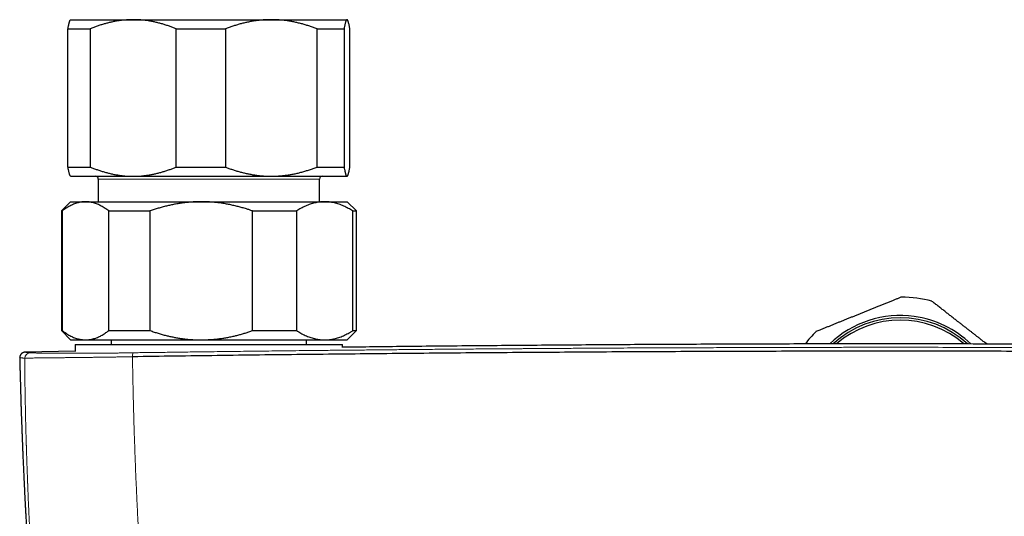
# Model space of a CAD drawing. Header units: millimetres. Extents: x 8 to 974, y 12 to 621.
# Tile 19 of 52: x 405 to 512, y 321 to 375. Entities that reach past the tile are written whole.
import ezdxf

# ---------------------------------------------------------------- set-up
doc = ezdxf.new("R2010")
doc.units = ezdxf.units.MM

msp = doc.modelspace()

# ---------------------------------------------------------------- linework, layer by layer
at = {"color": 7, "linetype": 'Continuous', "lineweight": 30}
for p, q in [((410.5, 375.16), (410.48, 375.14)), ((410.5, 375.16), (417.29, 375.16)), ((417.29, 375.16), (432.26, 375.16)), ((432.26, 375.16), (440.48, 375.16)), ((440.48, 375.16), (440.5, 375.16)), ((440.52, 375.14), (440.5, 375.16)), ((410.21, 374.16), (412.63, 374.16)), ((410.21, 359.16), (410.21, 374.16)), ((412.63, 374.16), (412.63, 359.16)), ((421.95, 374.16), (427.3, 374.16)), ((421.95, 359.16), (421.95, 374.16)), ((427.3, 374.16), (427.3, 359.16)), ((437.23, 359.16), (437.23, 374.16)), ((437.23, 374.16), (440.17, 374.16)), ((440.17, 374.16), (440.17, 359.16)), ((440.79, 359.16), (440.79, 374.16)), ((410.21, 359.16), (412.63, 359.16)), ((421.95, 359.16), (427.3, 359.16)), ((437.23, 359.16), (440.17, 359.16)), ((410.48, 358.19), (410.5, 358.16)), ((410.5, 358.16), (417.29, 358.16)), ((413.5, 357.86), (413.5, 355.4)), ((417.29, 358.16), (432.26, 358.16)), ((432.26, 358.16), (440.48, 358.16)), ((437.5, 355.4), (437.5, 357.86)), ((440.48, 358.16), (440.5, 358.16)), ((440.5, 358.16), (440.52, 358.19)), ((410.5, 355.4), (409.5, 354.4)), ((410.5, 355.4), (412.12, 355.4)), ((412.12, 355.4), (424.67, 355.4)), ((424.67, 355.4), (438.06, 355.4)), ((438.06, 355.4), (440.5, 355.4)), ((441.5, 354.4), (440.5, 355.4)), ((409.5, 354.4), (409.5, 341.4)), ((409.5, 354.4), (409.6, 354.4)), ((409.6, 354.4), (409.6, 341.4)), ((414.63, 354.4), (419.11, 354.4)), ((414.63, 341.4), (414.63, 354.4)), ((419.11, 354.4), (419.11, 341.4)), ((430.23, 341.4), (430.23, 354.4)), ((430.23, 354.4), (435.01, 354.4)), ((435.01, 354.4), (435.01, 341.4)), ((441.1, 341.4), (441.1, 354.4)), ((441.1, 354.4), (441.5, 354.4)), ((441.5, 341.4), (441.5, 354.4)), ((409.5, 341.4), (410.5, 340.4)), ((409.5, 341.4), (409.6, 341.4)), ((414.63, 341.4), (419.11, 341.4)), ((430.23, 341.4), (435.01, 341.4)), ((440.5, 340.4), (441.5, 341.4)), ((441.1, 341.4), (441.5, 341.4)), ((410.5, 340.4), (412.12, 340.4)), ((411, 339.9), (411, 339.15)), ((411, 339.9), (411, 339.15)), ((411, 339.9), (440, 339.9)), ((412.12, 340.4), (424.67, 340.4)), ((414.9, 340.4), (414.9, 339.9)), ((424.67, 340.4), (438.06, 340.4)), ((436.1, 339.9), (436.1, 340.4)), ((438.06, 340.4), (440.5, 340.4)), ((440, 339.58), (440, 339.9)), ((440, 339.58), (440, 339.9)), ((411, 339.16), (405.57, 339.06)), ((405.57, 339.06), (405.57, 339.06)), ((404.98, 338.44), (404.98, 338.44))]:
    msp.add_line(p, q, dxfattribs=at)
at = {"color": 8, "linetype": 'Continuous', "lineweight": 0}
msp.add_line((437.5, 357.86), (413.5, 357.86), dxfattribs=at)
at = {"color": 7, "linetype": 'Continuous', "lineweight": 30}
for centre, radius, start, end in [((413.2, 357.86), 0.3, 0, 90), ((437.8, 357.86), 0.3, 90, 180), ((500.5, 332.05), 13, 74.6566, 89.4168), ((500.5, 332.05), 11, 82.0367, 134.032), ((500.5, 332.05), 11, 45.9549, 82.0367), ((500.5, 332.05), 10.75, 47.361, 132.6437), ((500.5, 332.05), 10.5, 48.8611, 131.1275), ((500.5, 332.05), 13, 134.6566, 142.5648)]:
    msp.add_arc(centre, radius, start, end, dxfattribs=at)
at = {"color": 8, "linetype": 'Continuous', "lineweight": 0}
for centre, radius, start, end in [((406.12, 338.4), 0.599, 91.317, 178.9312), ((418.37, 338.65), 1.16, 162.7236, 184.327)]:
    msp.add_arc(centre, radius, start, end, dxfattribs=at)
at = {"color": 7, "linetype": 'Continuous', "lineweight": 30}
for points, knots in [([(410.21, 374.16), (410.22, 374.21), (410.24, 374.31), (410.26, 374.45), (410.29, 374.58), (410.31, 374.7), (410.34, 374.8), (410.36, 374.9), (410.39, 374.98), (410.42, 375.04), (410.44, 375.09), (410.46, 375.12), (410.47, 375.14), (410.48, 375.14)], [0, 0, 0, 0, 0.0961379, 0.1922874, 0.2884225, 0.3850807, 0.4817546, 0.5784098, 0.6770366, 0.7756842, 0.8743084, 0.9489073, 1, 1, 1, 1]), ([(417.29, 375.16), (417.23, 375.16), (417.05, 375.16), (416.75, 375.15), (416.37, 375.13), (416, 375.09), (415.62, 375.04), (415.25, 374.97), (414.88, 374.89), (414.51, 374.8), (414.14, 374.7), (413.76, 374.59), (413.38, 374.46), (413, 374.32), (412.75, 374.22), (412.63, 374.16)], [0, 0, 0, 0, 0.034083, 0.113223, 0.192397, 0.271573, 0.350714, 0.430546, 0.510378, 0.588808, 0.667237, 0.750413, 0.833614, 0.916819, 1, 1, 1, 1]), ([(421.95, 374.16), (421.82, 374.21), (421.58, 374.31), (421.21, 374.45), (420.83, 374.58), (420.45, 374.7), (420.07, 374.8), (419.69, 374.9), (419.3, 374.97), (418.94, 375.04), (418.59, 375.09), (418.27, 375.12), (417.94, 375.15), (417.61, 375.16), (417.4, 375.16), (417.29, 375.16)], [0, 0, 0, 0, 0.082024, 0.164071, 0.246115, 0.328134, 0.410672, 0.49321, 0.574831, 0.656452, 0.72514, 0.793862, 0.862594, 0.931314, 1, 1, 1, 1]), ([(432.26, 375.16), (432.21, 375.16), (432.02, 375.16), (431.7, 375.15), (431.3, 375.13), (430.9, 375.09), (430.5, 375.04), (430.1, 374.97), (429.69, 374.89), (429.29, 374.8), (428.89, 374.7), (428.49, 374.58), (428.09, 374.45), (427.69, 374.31), (427.43, 374.21), (427.3, 374.16)], [0, 0, 0, 0, 0.031425, 0.110704, 0.190002, 0.269283, 0.349178, 0.429091, 0.508988, 0.590583, 0.672193, 0.75379, 0.835855, 0.917933, 1, 1, 1, 1]), ([(437.23, 374.16), (437.1, 374.21), (436.84, 374.31), (436.44, 374.45), (436.04, 374.58), (435.64, 374.7), (435.23, 374.8), (434.82, 374.9), (434.41, 374.97), (434.02, 375.04), (433.66, 375.09), (433.31, 375.12), (432.96, 375.15), (432.61, 375.16), (432.38, 375.16), (432.26, 375.16)], [0, 0, 0, 0, 0.082024, 0.164071, 0.246115, 0.328134, 0.410672, 0.49321, 0.574831, 0.656452, 0.72514, 0.793862, 0.862594, 0.931314, 1, 1, 1, 1]), ([(440.48, 375.16), (440.47, 375.16), (440.46, 375.16), (440.44, 375.15), (440.42, 375.13), (440.39, 375.09), (440.37, 375.04), (440.34, 374.97), (440.32, 374.89), (440.29, 374.8), (440.27, 374.7), (440.24, 374.59), (440.22, 374.46), (440.19, 374.32), (440.17, 374.22), (440.17, 374.16)], [0, 0, 0, 0, 0.034083, 0.113223, 0.192397, 0.271573, 0.350714, 0.430546, 0.510378, 0.588808, 0.667237, 0.750413, 0.833614, 0.916819, 1, 1, 1, 1]), ([(440.79, 374.16), (440.78, 374.21), (440.76, 374.31), (440.74, 374.45), (440.71, 374.58), (440.69, 374.7), (440.66, 374.8), (440.64, 374.9), (440.61, 374.98), (440.58, 375.04), (440.56, 375.09), (440.54, 375.13), (440.52, 375.15), (440.5, 375.16), (440.48, 375.16), (440.48, 375.16)], [0, 0, 0, 0, 0.081977, 0.163964, 0.245938, 0.328358, 0.410792, 0.49321, 0.577309, 0.661426, 0.745523, 0.809133, 0.872762, 0.93639, 1, 1, 1, 1]), ([(410.48, 358.19), (410.47, 358.19), (410.46, 358.21), (410.44, 358.24), (410.41, 358.29), (410.39, 358.36), (410.36, 358.44), (410.34, 358.53), (410.31, 358.63), (410.29, 358.75), (410.26, 358.88), (410.24, 359.01), (410.22, 359.11), (410.21, 359.16)], [0, 0, 0, 0, 0.052701, 0.145433, 0.23888, 0.332346, 0.425795, 0.521216, 0.616656, 0.71208, 0.808047, 0.904029, 1, 1, 1, 1]), ([(412.63, 359.16), (412.75, 359.11), (413, 359.01), (413.37, 358.88), (413.75, 358.75), (414.13, 358.63), (414.51, 358.53), (414.89, 358.43), (415.29, 358.35), (415.68, 358.28), (416.05, 358.24), (416.38, 358.2), (416.68, 358.18), (416.99, 358.17), (417.19, 358.17), (417.29, 358.16)], [0, 0, 0, 0, 0.081977, 0.163964, 0.245938, 0.328358, 0.410792, 0.49321, 0.577309, 0.661426, 0.745523, 0.809133, 0.872762, 0.93639, 1, 1, 1, 1]), ([(417.29, 358.16), (417.34, 358.16), (417.52, 358.17), (417.83, 358.18), (418.2, 358.2), (418.58, 358.24), (418.95, 358.29), (419.33, 358.36), (419.7, 358.44), (420.08, 358.53), (420.46, 358.63), (420.83, 358.75), (421.21, 358.88), (421.58, 359.01), (421.82, 359.11), (421.95, 359.16)], [0, 0, 0, 0, 0.034083, 0.113155, 0.192244, 0.271316, 0.350997, 0.430695, 0.510379, 0.591744, 0.673124, 0.754492, 0.836323, 0.918166, 1, 1, 1, 1]), ([(427.3, 359.16), (427.42, 359.12), (427.68, 359.02), (428.06, 358.88), (428.45, 358.76), (428.84, 358.64), (429.24, 358.54), (429.64, 358.45), (430.04, 358.37), (430.45, 358.3), (430.86, 358.24), (431.27, 358.2), (431.69, 358.18), (432.02, 358.17), (432.21, 358.16), (432.26, 358.16)], [0, 0, 0, 0, 0.079493, 0.158995, 0.238486, 0.318381, 0.398288, 0.47818, 0.559585, 0.641006, 0.722409, 0.804459, 0.886527, 0.968575, 1, 1, 1, 1]), ([(432.26, 358.16), (432.4, 358.17), (432.68, 358.17), (433.09, 358.19), (433.51, 358.23), (433.92, 358.28), (434.34, 358.34), (434.75, 358.42), (435.17, 358.51), (435.59, 358.62), (436, 358.74), (436.42, 358.87), (436.83, 359.01), (437.1, 359.11), (437.23, 359.16)], [0, 0, 0, 0, 0.08174, 0.163499, 0.24524, 0.327661, 0.410101, 0.492524, 0.576835, 0.661164, 0.745478, 0.830313, 0.915162, 1, 1, 1, 1]), ([(440.17, 359.16), (440.17, 359.11), (440.19, 359.01), (440.22, 358.88), (440.24, 358.75), (440.27, 358.63), (440.29, 358.53), (440.32, 358.43), (440.34, 358.35), (440.37, 358.28), (440.39, 358.24), (440.42, 358.2), (440.44, 358.18), (440.46, 358.17), (440.47, 358.17), (440.48, 358.16)], [0, 0, 0, 0, 0.0819768, 0.1639635, 0.2459379, 0.3283585, 0.4107923, 0.4932102, 0.5773093, 0.6614262, 0.745523, 0.8091335, 0.872762, 0.9363901, 1, 1, 1, 1]), ([(440.48, 358.16), (440.48, 358.16), (440.49, 358.17), (440.51, 358.18), (440.54, 358.2), (440.56, 358.24), (440.59, 358.29), (440.61, 358.36), (440.64, 358.44), (440.66, 358.53), (440.69, 358.63), (440.71, 358.75), (440.74, 358.88), (440.76, 359.01), (440.78, 359.11), (440.79, 359.16)], [0, 0, 0, 0, 0.034083, 0.113155, 0.192244, 0.271316, 0.350997, 0.430695, 0.510379, 0.591744, 0.673124, 0.754492, 0.836323, 0.918166, 1, 1, 1, 1]), ([(412.12, 355.4), (412.09, 355.4), (411.99, 355.4), (411.83, 355.39), (411.62, 355.36), (411.42, 355.32), (411.22, 355.27), (411.02, 355.2), (410.81, 355.12), (410.61, 355.03), (410.41, 354.93), (410.2, 354.81), (410, 354.68), (409.8, 354.55), (409.67, 354.45), (409.6, 354.4)], [0, 0, 0, 0, 0.034083, 0.113155, 0.192244, 0.271316, 0.350997, 0.430695, 0.510379, 0.591744, 0.673124, 0.754492, 0.836323, 0.918166, 1, 1, 1, 1]), ([(414.63, 354.4), (414.56, 354.45), (414.43, 354.55), (414.23, 354.68), (414.03, 354.81), (413.82, 354.93), (413.62, 355.04), (413.41, 355.13), (413.2, 355.21), (412.98, 355.28), (412.79, 355.33), (412.61, 355.36), (412.44, 355.38), (412.28, 355.39), (412.17, 355.4), (412.12, 355.4)], [0, 0, 0, 0, 0.081977, 0.163964, 0.245938, 0.328358, 0.410792, 0.49321, 0.577309, 0.661426, 0.745523, 0.809133, 0.872762, 0.93639, 1, 1, 1, 1]), ([(424.67, 355.4), (424.61, 355.4), (424.4, 355.4), (424.03, 355.39), (423.58, 355.36), (423.13, 355.32), (422.68, 355.27), (422.23, 355.2), (421.78, 355.12), (421.33, 355.03), (420.89, 354.93), (420.44, 354.81), (420, 354.68), (419.55, 354.55), (419.26, 354.45), (419.11, 354.4)], [0, 0, 0, 0, 0.034083, 0.113155, 0.192244, 0.271317, 0.351789, 0.432319, 0.512884, 0.593457, 0.674006, 0.754491, 0.836323, 0.918166, 1, 1, 1, 1]), ([(430.23, 354.4), (430.12, 354.43), (429.9, 354.51), (429.53, 354.63), (429.12, 354.75), (428.67, 354.87), (428.22, 354.98), (427.76, 355.08), (427.29, 355.17), (426.86, 355.24), (426.47, 355.29), (426.11, 355.33), (425.76, 355.36), (425.4, 355.38), (425.04, 355.39), (424.79, 355.4), (424.67, 355.4)], [0, 0, 0, 0, 0.061448, 0.122897, 0.205087, 0.287289, 0.369477, 0.452727, 0.535992, 0.61924, 0.682576, 0.745929, 0.809282, 0.872617, 0.936308, 1, 1, 1, 1]), ([(438.06, 355.4), (438.02, 355.4), (437.91, 355.4), (437.71, 355.39), (437.47, 355.36), (437.22, 355.32), (436.97, 355.27), (436.73, 355.2), (436.48, 355.13), (436.24, 355.03), (435.99, 354.93), (435.74, 354.81), (435.5, 354.69), (435.25, 354.55), (435.09, 354.45), (435.01, 354.4)], [0, 0, 0, 0, 0.031425, 0.110704, 0.190002, 0.269283, 0.349178, 0.429091, 0.508988, 0.590583, 0.672193, 0.75379, 0.835855, 0.917933, 1, 1, 1, 1]), ([(441.1, 354.4), (441.02, 354.45), (440.86, 354.55), (440.62, 354.68), (440.37, 354.81), (440.12, 354.93), (439.88, 355.04), (439.62, 355.13), (439.37, 355.21), (439.11, 355.28), (438.87, 355.33), (438.65, 355.36), (438.45, 355.38), (438.26, 355.39), (438.12, 355.4), (438.06, 355.4)], [0, 0, 0, 0, 0.081977, 0.163964, 0.245938, 0.328358, 0.410792, 0.49321, 0.577309, 0.661426, 0.745523, 0.809133, 0.872762, 0.93639, 1, 1, 1, 1]), ([(500.63, 345.05), (500.53, 345.01), (500.34, 344.93), (500.04, 344.81), (499.72, 344.68), (499.38, 344.54), (499.01, 344.39), (498.64, 344.24), (498.27, 344.09), (497.91, 343.94), (497.55, 343.8), (497.2, 343.66), (496.85, 343.52), (496.5, 343.37), (496.15, 343.23), (495.8, 343.09), (495.45, 342.95), (495.1, 342.81), (494.76, 342.67), (494.42, 342.53), (494.09, 342.4), (493.76, 342.27), (493.43, 342.13), (493.1, 342), (492.77, 341.86), (492.43, 341.73), (492.1, 341.59), (491.74, 341.45), (491.5, 341.35), (491.36, 341.29)], [0, 0, 0, 0, 0.033022, 0.066047, 0.099068, 0.139083, 0.179123, 0.219168, 0.259201, 0.299209, 0.336175, 0.373167, 0.410166, 0.447155, 0.484118, 0.52085, 0.557599, 0.594349, 0.631081, 0.666189, 0.701304, 0.736413, 0.772276, 0.808145, 0.844009, 0.880959, 0.917915, 0.954866, 1, 1, 1, 1]), ([(509.88, 339.95), (509.81, 340), (509.63, 340.14), (509.37, 340.35), (509.09, 340.57), (508.82, 340.78), (508.55, 340.99), (508.28, 341.2), (508.01, 341.41), (507.74, 341.62), (507.47, 341.83), (507.2, 342.04), (506.93, 342.25), (506.63, 342.48), (506.32, 342.73), (505.98, 342.99), (505.65, 343.25), (505.32, 343.51), (504.97, 343.78), (504.63, 344.05), (504.28, 344.32), (504.05, 344.49), (503.94, 344.58)], [0, 0, 0, 0, 0.0354436, 0.0881411, 0.1326803, 0.1772454, 0.2218179, 0.2663806, 0.3109176, 0.3557523, 0.4006137, 0.4454849, 0.4903481, 0.5351843, 0.5919408, 0.6486981, 0.7040105, 0.7593237, 0.8194774, 0.8796557, 0.9398392, 1, 1, 1, 1]), ([(409.6, 341.4), (409.67, 341.35), (409.8, 341.25), (410, 341.11), (410.21, 340.98), (410.41, 340.86), (410.62, 340.76), (410.82, 340.67), (411.03, 340.59), (411.23, 340.52), (411.41, 340.48), (411.59, 340.44), (411.76, 340.42), (411.94, 340.4), (412.06, 340.4), (412.12, 340.4)], [0, 0, 0, 0, 0.082024, 0.164071, 0.246115, 0.328134, 0.410672, 0.49321, 0.574831, 0.656452, 0.72514, 0.793862, 0.862594, 0.931314, 1, 1, 1, 1]), ([(412.12, 340.4), (412.15, 340.4), (412.24, 340.4), (412.41, 340.41), (412.61, 340.43), (412.81, 340.47), (413.01, 340.53), (413.22, 340.59), (413.42, 340.67), (413.62, 340.76), (413.83, 340.87), (414.03, 340.98), (414.23, 341.11), (414.43, 341.25), (414.56, 341.35), (414.63, 341.4)], [0, 0, 0, 0, 0.0340833, 0.1131545, 0.1922436, 0.2713156, 0.3509971, 0.4306954, 0.5103787, 0.5917439, 0.6731244, 0.7544921, 0.8363232, 0.9181665, 1, 1, 1, 1]), ([(419.11, 341.4), (419.26, 341.35), (419.55, 341.25), (420, 341.11), (420.43, 340.98), (420.86, 340.87), (421.27, 340.78), (421.68, 340.69), (422.1, 340.61), (422.5, 340.55), (422.88, 340.5), (423.23, 340.46), (423.59, 340.43), (423.95, 340.41), (424.31, 340.4), (424.55, 340.4), (424.67, 340.4)], [0, 0, 0, 0, 0.081977, 0.163963, 0.245937, 0.320578, 0.395254, 0.469937, 0.544605, 0.61924, 0.682382, 0.745524, 0.80907, 0.872617, 0.936309, 1, 1, 1, 1]), ([(424.67, 340.4), (424.74, 340.4), (424.94, 340.4), (425.27, 340.41), (425.68, 340.43), (426.08, 340.46), (426.48, 340.5), (426.9, 340.56), (427.34, 340.63), (427.78, 340.71), (428.22, 340.81), (428.64, 340.91), (429.04, 341.02), (429.44, 341.14), (429.84, 341.26), (430.1, 341.35), (430.23, 341.4)], [0, 0, 0, 0, 0.034083, 0.105388, 0.17673, 0.248086, 0.319431, 0.390739, 0.471266, 0.551809, 0.632339, 0.705851, 0.779388, 0.852937, 0.926482, 1, 1, 1, 1]), ([(435.01, 341.4), (435.09, 341.35), (435.25, 341.25), (435.48, 341.12), (435.72, 340.99), (435.96, 340.88), (436.2, 340.77), (436.45, 340.68), (436.69, 340.6), (436.94, 340.53), (437.2, 340.48), (437.45, 340.44), (437.7, 340.41), (437.91, 340.4), (438.02, 340.4), (438.06, 340.4)], [0, 0, 0, 0, 0.079493, 0.158995, 0.238486, 0.318381, 0.398288, 0.47818, 0.559585, 0.641006, 0.722409, 0.804459, 0.886527, 0.968575, 1, 1, 1, 1]), ([(438.06, 340.4), (438.14, 340.4), (438.31, 340.4), (438.57, 340.42), (438.82, 340.46), (439.07, 340.51), (439.33, 340.57), (439.58, 340.65), (439.84, 340.74), (440.09, 340.85), (440.35, 340.97), (440.6, 341.1), (440.85, 341.24), (441.02, 341.34), (441.1, 341.4)], [0, 0, 0, 0, 0.0817399, 0.1634995, 0.2452401, 0.3276611, 0.4101009, 0.4925239, 0.5768352, 0.6611637, 0.7454778, 0.830313, 0.915162, 1, 1, 1, 1]), ([(561, 339.59), (560.05, 339.6), (556.54, 339.65), (550.46, 339.71), (542.52, 339.79), (534.32, 339.85), (525.86, 339.9), (517.41, 339.93), (508.95, 339.95), (500.75, 339.96), (492.81, 339.96), (485.12, 339.94), (477.43, 339.91), (469.75, 339.87), (462.06, 339.81), (454.37, 339.75), (447.02, 339.68), (442.23, 339.62), (440, 339.59)], [0, 0, 0, 0, 0.0235592, 0.0870879, 0.1506172, 0.2204998, 0.2903828, 0.3602661, 0.4301496, 0.5000333, 0.5635638, 0.6270943, 0.6906247, 0.7541548, 0.8176846, 0.881214, 0.944743, 1, 1, 1, 1]), ([(405.57, 339.06), (405.56, 339.06), (405.54, 339.06), (405.5, 339.06), (405.47, 339.05), (405.44, 339.04), (405.42, 339.04), (405.39, 339.03), (405.37, 339.02), (405.35, 339.02), (405.34, 339.01), (405.32, 339), (405.31, 339), (405.3, 338.99), (405.3, 338.99), (405.29, 338.99), (405.28, 338.98), (405.25, 338.96), (405.21, 338.94), (405.17, 338.9), (405.13, 338.87), (405.11, 338.83), (405.08, 338.79), (405.05, 338.74), (405.02, 338.68), (404.99, 338.61), (404.98, 338.53), (404.98, 338.47), (404.97, 338.45)], [0, 0, 0, 0, 0.0894958, 0.1722672, 0.2482959, 0.3175649, 0.3800591, 0.4357655, 0.4846735, 0.5218852, 0.5538834, 0.5806686, 0.6022467, 0.6186347, 0.6298792, 0.6336192, 0.6361786, 0.6629135, 0.6957202, 0.729824, 0.7538827, 0.7779725, 0.8040937, 0.8350744, 0.8707052, 0.9105451, 0.9539328, 1, 1, 1, 1]), ([(583.79, 338.56), (582.17, 338.58), (578.93, 338.63), (574.06, 338.69), (569.2, 338.75), (564.33, 338.81), (559.46, 338.86), (554.68, 338.91), (549.99, 338.95), (545.39, 338.99), (540.79, 339.02), (536.19, 339.05), (531.59, 339.08), (526.99, 339.1), (522.39, 339.12), (517.79, 339.14), (513.18, 339.15), (508.61, 339.16), (504.06, 339.16), (499.53, 339.16), (495.01, 339.16), (490.46, 339.16), (485.89, 339.15), (481.28, 339.13), (476.68, 339.12), (472.08, 339.1), (467.5, 339.07), (462.96, 339.04), (458.44, 339.01), (453.92, 338.98), (449.38, 338.94), (444.8, 338.9), (440.2, 338.85), (435.6, 338.8), (431, 338.75), (426.4, 338.69), (421.81, 338.63), (418.75, 338.59), (417.21, 338.56)], [0, 0, 0, 0, 0.0292677, 0.0585355, 0.0878036, 0.1170719, 0.1463404, 0.1756091, 0.2032055, 0.230802, 0.2583986, 0.2859954, 0.3135923, 0.3411894, 0.3687865, 0.3963837, 0.423981, 0.4515783, 0.4786829, 0.5057876, 0.5328922, 0.5599969, 0.5875944, 0.6151918, 0.6427893, 0.6703867, 0.697984, 0.7250885, 0.7521929, 0.7792972, 0.8064015, 0.8340588, 0.8617159, 0.889373, 0.9170299, 0.9446868, 0.9723434, 1, 1, 1, 1]), ([(404.98, 338.44), (404.98, 338.39), (404.98, 338.18), (404.99, 337.85), (405, 337.43), (405.01, 337.03), (405.02, 336.65), (405.03, 336.27), (405.04, 335.91), (405.05, 335.56), (405.06, 335.22), (405.07, 334.89), (405.08, 334.57), (405.09, 334.25), (405.1, 333.95), (405.11, 333.67), (405.11, 333.39), (405.12, 333.12), (405.13, 332.87), (405.14, 332.62), (405.15, 332.39), (405.15, 332.17), (405.16, 331.96), (405.17, 331.77), (405.18, 331.58), (405.18, 331.4), (405.19, 331.24), (405.19, 331.08), (405.2, 330.94), (405.2, 330.81), (405.21, 330.69), (405.21, 330.58), (405.22, 330.48), (405.22, 330.39), (405.22, 330.31), (405.22, 330.24), (405.23, 330.18), (405.23, 330.13), (405.23, 330.07), (405.23, 330.01), (405.24, 329.93), (405.24, 329.85), (405.24, 329.75), (405.25, 329.65), (405.25, 329.52), (405.26, 329.39), (405.26, 329.24), (405.27, 329.07), (405.28, 328.89), (405.28, 328.7), (405.29, 328.49), (405.3, 328.27), (405.31, 328.03), (405.32, 327.78), (405.33, 327.52), (405.35, 327.24), (405.36, 326.95), (405.37, 326.64), (405.39, 326.33), (405.4, 326.01), (405.42, 325.69), (405.43, 325.36), (405.45, 325.02), (405.46, 324.66), (405.48, 324.32), (405.5, 323.97), (405.51, 323.64), (405.53, 323.3), (405.55, 322.96), (405.57, 322.57), (405.59, 322.16), (405.61, 321.71), (405.64, 321.23), (405.67, 320.7), (405.7, 320.13), (405.73, 319.58), (405.77, 319.03), (405.8, 318.49), (405.83, 317.96), (405.86, 317.45), (405.89, 316.94), (405.92, 316.44), (405.96, 315.96), (405.99, 315.48), (406.02, 314.99), (406.05, 314.51), (406.08, 314.04), (406.11, 313.59), (406.14, 313.14), (406.17, 312.72), (406.2, 312.33), (406.23, 311.99), (406.25, 311.69), (406.27, 311.4), (406.29, 311.13), (406.31, 310.9), (406.32, 310.7), (406.33, 310.5), (406.35, 310.32), (406.36, 310.15), (406.37, 309.98), (406.39, 309.83), (406.4, 309.68), (406.41, 309.57), (406.41, 309.47), (406.42, 309.39), (406.42, 309.32), (406.43, 309.25), (406.44, 309.18), (406.44, 309.1), (406.45, 309.01), (406.46, 308.89), (406.47, 308.77), (406.48, 308.63), (406.49, 308.48), (406.5, 308.32), (406.52, 308.14), (406.53, 307.96), (406.55, 307.77), (406.56, 307.57), (406.58, 307.37), (406.6, 307.15), (406.61, 306.93), (406.63, 306.71), (406.65, 306.48), (406.67, 306.25), (406.7, 305.86), (406.75, 305.31), (406.79, 304.78), (406.82, 304.42), (406.84, 304.25), (406.85, 304.07), (406.87, 303.9), (406.88, 303.73), (406.9, 303.58), (406.91, 303.44), (406.92, 303.31), (406.93, 303.2), (406.94, 303.1), (406.95, 303.01), (406.95, 302.93), (406.96, 302.84), (406.97, 302.74), (406.98, 302.63), (406.99, 302.52), (407, 302.4), (407.01, 302.27), (407.02, 302.14), (407.04, 302.01), (407.06, 301.72), (407.09, 301.4), (407.12, 301.05), (407.14, 300.83), (407.16, 300.61), (407.19, 300.37), (407.21, 300.17), (407.22, 300), (407.23, 299.87), (407.25, 299.73), (407.26, 299.6), (407.27, 299.46), (407.29, 299.33), (407.3, 299.21), (407.31, 299.11), (407.32, 299.01), (407.32, 298.92), (407.33, 298.85), (407.34, 298.8), (407.34, 298.77), (407.34, 298.75), (407.34, 298.75)], [0, 0, 0, 0, 0.0046101, 0.0154592, 0.0260175, 0.0362852, 0.0462623, 0.0557787, 0.0650153, 0.073972, 0.0826492, 0.0912154, 0.0994907, 0.1074752, 0.1151692, 0.1225728, 0.1296859, 0.1365089, 0.1430054, 0.1492152, 0.1551384, 0.160775, 0.1661252, 0.171189, 0.1759666, 0.1804579, 0.1846631, 0.1885823, 0.1922154, 0.1955626, 0.1986239, 0.2014017, 0.2039231, 0.206196, 0.208329, 0.2101842, 0.2117615, 0.2130611, 0.2140874, 0.2159814, 0.2179862, 0.2200057, 0.2223696, 0.225078, 0.2281307, 0.2316008, 0.2354295, 0.2396167, 0.2441625, 0.2490667, 0.2543294, 0.2599505, 0.26593, 0.2722678, 0.2789639, 0.2860182, 0.2934307, 0.3012013, 0.30933, 0.3170958, 0.3251624, 0.3335298, 0.3421978, 0.3511665, 0.3604358, 0.368602, 0.376988, 0.3855937, 0.3944096, 0.4032198, 0.414614, 0.4258461, 0.4369161, 0.4514884, 0.4657703, 0.479762, 0.4934636, 0.507146, 0.5205268, 0.5336059, 0.5463837, 0.5588602, 0.5710355, 0.5829099, 0.595395, 0.6075294, 0.6193131, 0.6307465, 0.6418296, 0.6525625, 0.6629454, 0.6707018, 0.6782507, 0.6855924, 0.6927217, 0.6980789, 0.7031756, 0.7080115, 0.7125868, 0.7169775, 0.7210979, 0.7249481, 0.7285281, 0.7318378, 0.7338585, 0.7357633, 0.7375523, 0.7392255, 0.7408651, 0.7427134, 0.7452276, 0.7480649, 0.751224, 0.7546946, 0.7584745, 0.7624882, 0.7668003, 0.771411, 0.7763202, 0.7811023, 0.7861375, 0.7914257, 0.796967, 0.8026514, 0.808328, 0.8139959, 0.8196553, 0.8373855, 0.8550308, 0.8594289, 0.8638218, 0.8682093, 0.8725711, 0.8766934, 0.8805197, 0.8840499, 0.887284, 0.8899357, 0.8923486, 0.8945226, 0.8965305, 0.8987334, 0.9011803, 0.9038713, 0.9066384, 0.9096235, 0.9128235, 0.9160909, 0.9193442, 0.9225836, 0.937667, 0.9429791, 0.9483796, 0.9539707, 0.9597526, 0.9657253, 0.9689701, 0.9722685, 0.9756207, 0.9790266, 0.9824799, 0.9857702, 0.988629, 0.9912516, 0.9936379, 0.9957878, 0.9977014, 0.998796, 0.999795, 1, 1, 1, 1])]:
    msp.add_open_spline(points, degree=3, knots=knots, dxfattribs=at)
at = {"color": 8, "linetype": 'Continuous', "lineweight": 0}
for points, knots in [([(406.1, 339), (406.06, 339), (405.99, 339.01), (405.89, 339.02), (405.81, 339.03), (405.74, 339.04), (405.68, 339.04), (405.63, 339.05), (405.6, 339.05), (405.57, 339.06), (405.56, 339.06), (405.56, 339.06), (405.57, 339.06), (405.57, 339.06)], [0, 0, 0, 0, 0.095193, 0.190289, 0.285298, 0.380232, 0.475103, 0.56992, 0.659282, 0.748616, 0.837933, 0.927242, 1, 1, 1, 1]), ([(417.26, 338.99), (417.13, 338.99), (416.86, 338.99), (416.46, 338.98), (416.06, 338.98), (415.66, 338.97), (415.27, 338.97), (414.89, 338.97), (414.52, 338.96), (414.16, 338.96), (413.81, 338.96), (413.46, 338.95), (413.11, 338.95), (412.76, 338.95), (412.4, 338.95), (412.06, 338.95), (411.72, 338.94), (411.38, 338.94), (411.14, 338.94), (410.99, 338.94), (410.92, 338.94), (410.88, 338.94), (410.84, 338.94), (410.79, 338.94), (410.73, 338.94), (410.64, 338.94), (410.53, 338.94), (410.42, 338.94), (410.31, 338.94), (410.19, 338.94), (410.06, 338.94), (409.93, 338.94), (409.78, 338.94), (409.64, 338.94), (409.48, 338.94), (409.33, 338.94), (409.17, 338.95), (409.01, 338.95), (408.86, 338.95), (408.7, 338.95), (408.54, 338.95), (408.39, 338.95), (408.23, 338.95), (408.09, 338.95), (407.95, 338.95), (407.84, 338.95), (407.77, 338.96), (407.72, 338.96), (407.7, 338.96), (407.67, 338.96), (407.65, 338.96), (407.62, 338.96), (407.54, 338.96), (407.41, 338.96), (407.23, 338.96), (407.07, 338.97), (406.92, 338.97), (406.78, 338.97), (406.65, 338.98), (406.54, 338.98), (406.43, 338.98), (406.34, 338.99), (406.27, 338.99), (406.2, 338.99), (406.14, 339), (406.12, 339), (406.1, 339)], [0, 0, 0, 0, 0.023509, 0.046965, 0.070375, 0.093748, 0.11709, 0.140408, 0.162378, 0.184335, 0.206284, 0.22823, 0.250174, 0.27345, 0.296732, 0.320023, 0.343325, 0.366642, 0.389976, 0.395728, 0.400703, 0.403541, 0.406494, 0.409562, 0.412746, 0.420707, 0.42931, 0.437535, 0.446273, 0.455524, 0.465291, 0.476418, 0.488148, 0.500482, 0.51341, 0.52692, 0.541011, 0.554829, 0.569162, 0.584012, 0.599379, 0.615263, 0.630554, 0.646297, 0.662493, 0.67343, 0.684566, 0.687515, 0.690477, 0.693454, 0.696443, 0.699447, 0.701631, 0.725771, 0.749911, 0.773189, 0.796473, 0.819765, 0.843068, 0.866384, 0.889716, 0.911732, 0.933766, 0.95582, 0.977897, 1, 1, 1, 1]), ([(583.74, 338.99), (581.8, 339.02), (577.93, 339.07), (572.11, 339.15), (566.3, 339.22), (560.48, 339.28), (554.66, 339.34), (548.83, 339.39), (543, 339.43), (537.41, 339.47), (532.04, 339.5), (526.91, 339.53), (521.77, 339.55), (516.85, 339.57), (512.12, 339.58), (507.78, 339.58), (504.37, 339.59), (502.2, 339.59), (501.25, 339.59), (500.86, 339.59), (500.72, 339.59), (500.68, 339.59), (500.63, 339.59), (500.59, 339.59), (500.54, 339.59), (500.38, 339.59), (500.09, 339.59), (499.66, 339.59), (499.19, 339.59), (498.69, 339.59), (498.14, 339.59), (497.57, 339.59), (496.98, 339.59), (496.36, 339.59), (495.72, 339.59), (495.04, 339.59), (494.29, 339.59), (493.48, 339.58), (492.6, 339.58), (491.68, 339.58), (490.72, 339.58), (489.72, 339.58), (488.68, 339.58), (487.6, 339.57), (486.49, 339.57), (485.36, 339.57), (484.22, 339.57), (483.04, 339.56), (481.82, 339.56), (480.56, 339.55), (479.29, 339.55), (478.01, 339.55), (476.73, 339.54), (475.41, 339.53), (474.05, 339.53), (472.67, 339.52), (471.25, 339.52), (469.79, 339.51), (468.31, 339.5), (466.79, 339.49), (465.19, 339.48), (463.49, 339.47), (461.78, 339.46), (460.58, 339.45), (459.91, 339.45), (459.69, 339.45), (459.48, 339.44), (459.27, 339.44), (459.05, 339.44), (458.21, 339.44), (456.76, 339.43), (454.71, 339.41), (452.7, 339.39), (450.74, 339.38), (448.84, 339.36), (447, 339.34), (445.22, 339.33), (443.47, 339.31), (441.76, 339.29), (440.09, 339.28), (438.45, 339.26), (436.86, 339.24), (435.31, 339.23), (433.81, 339.21), (432.36, 339.19), (430.95, 339.17), (429.59, 339.16), (428.28, 339.14), (427.01, 339.13), (425.79, 339.11), (424.61, 339.1), (423.49, 339.08), (422.43, 339.07), (421.45, 339.05), (420.54, 339.04), (419.66, 339.03), (418.83, 339.02), (418.03, 339.01), (417.52, 339), (417.26, 338.99)], [0, 0, 0, 0, 0.034999, 0.069998, 0.104998, 0.139997, 0.174997, 0.209997, 0.244997, 0.279997, 0.310798, 0.341598, 0.372398, 0.403199, 0.430303, 0.457407, 0.481259, 0.491754, 0.496371, 0.498403, 0.498669, 0.498935, 0.499201, 0.499467, 0.499733, 0.5, 0.502366, 0.504956, 0.50777, 0.510807, 0.514068, 0.517552, 0.521042, 0.524731, 0.528619, 0.532705, 0.536991, 0.542008, 0.547273, 0.552785, 0.558545, 0.564553, 0.570808, 0.57731, 0.584061, 0.590705, 0.597573, 0.604664, 0.611979, 0.619518, 0.62728, 0.634803, 0.642526, 0.650446, 0.658566, 0.666885, 0.675402, 0.684118, 0.693032, 0.702146, 0.711458, 0.721931, 0.732644, 0.742271, 0.743546, 0.744823, 0.746104, 0.747388, 0.748675, 0.749966, 0.762554, 0.774865, 0.786899, 0.798655, 0.810135, 0.82114, 0.831878, 0.842348, 0.852551, 0.862687, 0.872544, 0.882124, 0.891424, 0.900447, 0.909191, 0.917657, 0.925845, 0.933754, 0.941385, 0.948738, 0.955812, 0.962608, 0.969126, 0.974857, 0.980353, 0.985615, 0.990644, 0.995439, 1, 1, 1, 1]), ([(405.52, 338.41), (405.48, 338.42), (405.4, 338.42), (405.31, 338.43), (405.22, 338.43), (405.15, 338.44), (405.09, 338.44), (405.04, 338.44), (405.01, 338.44), (404.99, 338.45), (404.97, 338.45), (404.98, 338.45), (404.98, 338.44)], [0, 0, 0, 0, 0.107676, 0.215242, 0.322711, 0.430095, 0.537408, 0.644662, 0.745744, 0.846797, 0.94783, 1, 1, 1, 1]), ([(417.21, 338.56), (417.03, 338.56), (416.65, 338.55), (416.08, 338.55), (415.53, 338.54), (414.98, 338.53), (414.44, 338.52), (413.9, 338.51), (413.38, 338.51), (412.87, 338.5), (412.36, 338.49), (411.87, 338.49), (411.39, 338.48), (410.93, 338.48), (410.48, 338.47), (410.05, 338.47), (409.63, 338.46), (409.22, 338.46), (408.84, 338.45), (408.47, 338.45), (408.13, 338.45), (407.8, 338.44), (407.5, 338.44), (407.21, 338.44), (406.94, 338.43), (406.69, 338.43), (406.44, 338.43), (406.22, 338.42), (406.02, 338.42), (405.85, 338.42), (405.71, 338.42), (405.59, 338.41), (405.54, 338.41), (405.52, 338.41)], [0, 0, 0, 0, 0.0315372, 0.0629809, 0.0943504, 0.1256624, 0.1569316, 0.1881706, 0.2193906, 0.2506012, 0.2818109, 0.3130274, 0.3442575, 0.3755079, 0.4067849, 0.4380954, 0.4694462, 0.5008451, 0.5322267, 0.5635311, 0.5947736, 0.625968, 0.6571264, 0.6882598, 0.7193777, 0.750489, 0.7860459, 0.8216154, 0.8572074, 0.8928318, 0.9284984, 0.9642175, 1, 1, 1, 1]), ([(405.52, 338.41), (405.52, 338.35), (405.52, 338.23), (405.52, 338.05), (405.52, 337.85), (405.52, 337.64), (405.53, 337.42), (405.53, 337.19), (405.53, 336.95), (405.53, 336.69), (405.54, 336.47), (405.54, 336.28), (405.54, 336.11), (405.54, 335.94), (405.55, 335.76), (405.55, 335.59), (405.55, 335.43), (405.55, 335.25), (405.56, 335.06), (405.56, 334.87), (405.56, 334.69), (405.56, 334.51), (405.57, 334.35), (405.57, 334.2), (405.57, 334.07), (405.57, 333.94), (405.58, 333.85), (405.58, 333.78), (405.58, 333.72), (405.58, 333.65), (405.58, 333.58), (405.58, 333.44), (405.59, 333.2), (405.6, 332.84), (405.6, 332.45), (405.61, 332.05), (405.62, 331.65), (405.63, 331.24), (405.64, 330.83), (405.65, 330.42), (405.66, 330.03), (405.67, 329.65), (405.68, 329.36), (405.69, 329.18), (405.69, 329.13), (405.69, 329.11), (405.69, 329.08), (405.69, 329.02), (405.7, 328.92), (405.7, 328.82), (405.7, 328.7), (405.71, 328.57), (405.71, 328.42), (405.72, 328.27), (405.72, 328.11), (405.73, 327.94), (405.73, 327.76), (405.74, 327.56), (405.75, 327.35), (405.75, 327.13), (405.76, 326.9), (405.77, 326.65), (405.78, 326.4), (405.79, 326.13), (405.8, 325.85), (405.81, 325.55), (405.82, 325.25), (405.83, 325.03), (405.83, 324.88), (405.84, 324.82), (405.84, 324.76), (405.84, 324.69), (405.84, 324.63), (405.85, 324.56), (405.85, 324.5), (405.85, 324.35), (405.86, 324.12), (405.88, 323.75), (405.9, 323.36), (405.91, 322.94), (405.93, 322.54), (405.95, 322.14), (405.97, 321.77), (405.98, 321.42), (406, 321.1), (406.01, 320.82), (406.02, 320.54), (406.04, 320.27), (406.05, 320.08), (406.05, 319.97), (406.05, 319.93), (406.05, 319.9), (406.06, 319.86), (406.07, 319.68), (406.1, 318.93), (406.18, 317.5), (406.29, 315.54), (406.42, 313.48), (406.55, 311.43), (406.69, 309.37), (406.85, 307.32), (407.01, 305.26), (407.18, 303.2), (407.3, 301.83), (407.36, 301.14)], [0, 0, 0, 0, 0.004728, 0.009773, 0.015132, 0.020807, 0.026798, 0.032988, 0.039483, 0.046282, 0.053386, 0.057581, 0.061876, 0.066735, 0.071519, 0.076132, 0.080572, 0.084839, 0.090425, 0.095685, 0.10062, 0.105228, 0.109585, 0.113604, 0.117286, 0.12063, 0.123636, 0.124851, 0.126609, 0.128467, 0.130335, 0.132213, 0.139686, 0.150035, 0.160662, 0.171565, 0.182232, 0.193151, 0.204322, 0.215745, 0.226007, 0.236464, 0.245827, 0.249995, 0.250296, 0.250533, 0.250969, 0.253124, 0.25563, 0.258486, 0.261692, 0.265249, 0.269156, 0.273161, 0.277478, 0.282106, 0.287045, 0.292296, 0.297929, 0.303881, 0.310153, 0.316744, 0.323654, 0.330883, 0.338431, 0.346299, 0.354366, 0.362742, 0.364424, 0.366118, 0.367824, 0.369541, 0.371271, 0.373013, 0.374766, 0.376105, 0.385104, 0.393907, 0.405503, 0.416739, 0.427616, 0.438133, 0.44829, 0.458089, 0.466041, 0.47374, 0.481185, 0.488377, 0.495217, 0.496269, 0.497316, 0.498356, 0.49939, 0.500538, 0.512306, 0.560058, 0.615101, 0.670128, 0.72514, 0.780139, 0.835124, 0.890095, 0.945054, 1, 1, 1, 1]), ([(417.21, 338.56), (417.22, 337.95), (417.24, 336.73), (417.28, 334.9), (417.32, 333.07), (417.37, 331.24), (417.43, 329.41), (417.5, 327.62), (417.56, 325.87), (417.64, 324.16), (417.72, 322.44), (417.8, 320.73), (417.9, 318.96), (418, 317.12), (418.11, 315.22), (418.24, 313.33), (418.37, 311.43), (418.5, 309.54), (418.64, 307.66), (418.79, 305.77), (418.9, 304.52), (418.95, 303.89)], [0, 0, 0, 0, 0.053408, 0.106688, 0.159841, 0.212867, 0.265767, 0.31854, 0.368183, 0.417713, 0.467132, 0.51644, 0.565636, 0.620412, 0.67505, 0.729551, 0.783914, 0.838141, 0.89223, 0.946183, 1, 1, 1, 1])]:
    msp.add_open_spline(points, degree=3, knots=knots, dxfattribs=at)

doc.saveas('drawing.dxf')
